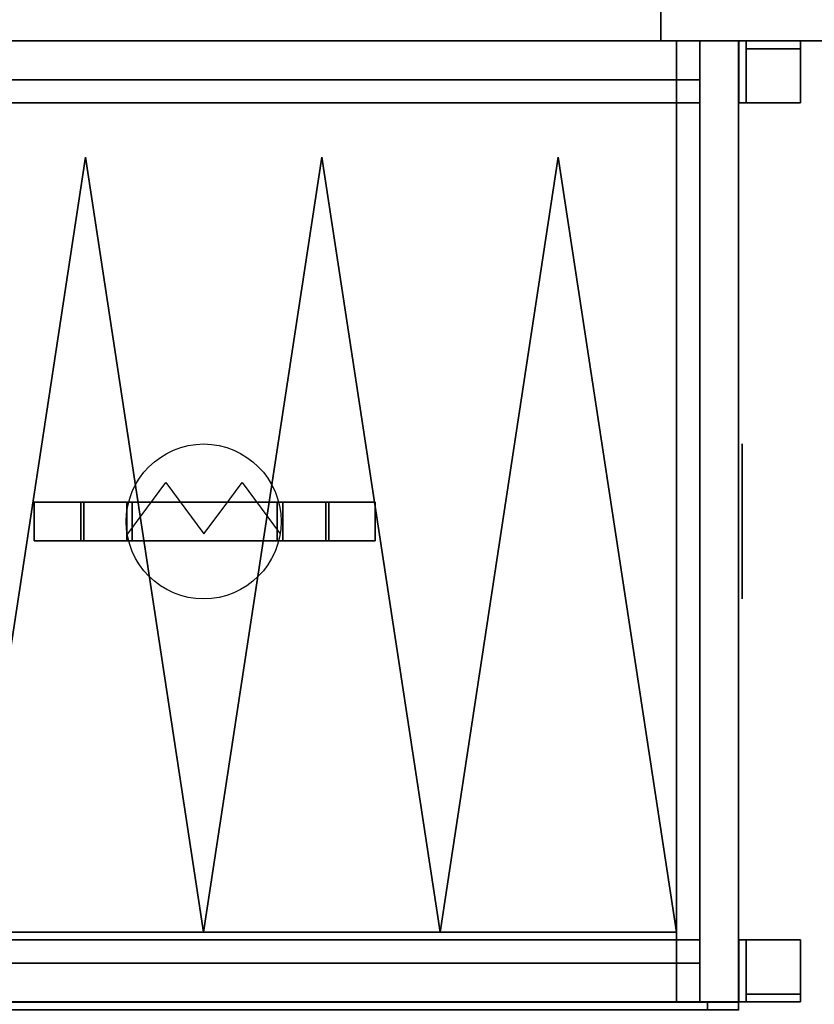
# Model space of a CAD drawing. Header units: millimetres. Extents: x 0 to 1216358, y -266558 to 2852.
# Tile 19 of 76: x 1016133 to 1016518, y -134665 to -134189. Entities that reach past the tile are written whole.
import ezdxf

# ---------------------------------------------------------------- set-up
doc = ezdxf.new("R2010")
doc.units = ezdxf.units.MM
doc.layers.get('0').update_dxf_attribs({"lineweight": 13})
for name, color, linetype in [('MAT_131_BYOLXP003919182844', 131, 'Continuous'), ('MAT_250_BYOLXP003919182844', 250, 'Continuous'), ('MAT_251_BYOLXP003919182844', 251, 'Continuous'), ('MAT_252_BYOLXP003919182844', 252, 'Continuous'), ('MAT_253_BYOLXP003919182844', 253, 'Continuous'), ('Mat_mar_BYOLXP003919182844', 7, 'Continuous')]:
    doc.layers.add(name, color=color, linetype=linetype)

# ---------------------------------------------------------------- blocks, each defined once
blk = doc.blocks.new('1002_118_BYOLXP003919182844')
at = {"layer": 'MAT_252_BYOLXP003919182844'}
for points in [[(3120, 3220.2251, -200.0018), (3080, 3220.2251, -200.0018), (3080, 1760.2251, -200.0018), (3120, 1760.2251, -200.0018)], [(3120, 3220.2251, -225.0018), (3120, 1760.2251, -225.0018), (3095, 1760.2251, -225.0018), (3095, 3220.2251, -225.0018)], [(3120, 1760.2251, -225.0018), (3120, 3220.2251, -225.0018), (3120, 3220.2251, -200.0018), (3120, 1760.2251, -200.0018)]]:
    blk.add_3dface(points, dxfattribs=at)
blk = doc.blocks.new('1002_120_BYOLXP003919182844')
at = {"layer": 'MAT_252_BYOLXP003919182844'}
for points in [[(3120, 3220.2251, -560.0018), (3120, 1760.2251, -560.0018), (3095, 1760.2251, -560.0018), (3095, 3220.2251, -560.0018)], [(3120, 3220.2251, -535.0019), (3095, 3220.2251, -535.0019), (3095, 1760.2251, -535.0018), (3120, 1760.2251, -535.0018)], [(3120, 1760.2251, -560.0018), (3120, 3220.2251, -560.0018), (3120, 3220.2251, -535.0019), (3120, 1760.2251, -535.0018)]]:
    blk.add_3dface(points, dxfattribs=at)
blk = doc.blocks.new('1002_159_BYOLXP003919182844')
at = {"layer": 'MAT_253_BYOLXP003919182844'}
for points in [[(3120, 2385.2258, -535.0021), (3080, 2385.2258, -535.0021), (3080, 2595.2258, -535.0015), (3120, 2595.2258, -535.0015)], [(3080, 2385.2251, -225.002), (3080, 2595.2251, -225.0015), (3080, 2595.2258, -535.0015), (3080, 2385.2258, -535.0021)], [(3080, 2595.2251, -225.0015), (3120, 2595.2251, -225.0015), (3120, 2595.2258, -535.0015), (3080, 2595.2258, -535.0015)], [(3120, 2385.2251, -225.002), (3120, 2595.2251, -225.0015), (3080, 2595.2251, -225.0015), (3080, 2385.2251, -225.002)], [(3120, 2595.2251, -225.0015), (3120, 2385.2251, -225.002), (3120, 2385.2258, -535.0021), (3120, 2595.2258, -535.0015)], [(3120, 2385.2251, -225.002), (3080, 2385.2251, -225.002), (3080, 2385.2258, -535.0021), (3120, 2385.2258, -535.0021)]]:
    blk.add_3dface(points, dxfattribs=at)
blk = doc.blocks.new('1293_195_BYOLXP003919182844')
at = {"layer": 'MAT_251_BYOLXP003919182844'}
for points in [[(3735, 2475.2249, -290.0018), (3735, 2440.2249, -290.0018), (3740, 2440.2249, -290.0018), (3740, 2475.2249, -290.0018)], [(3740, 2475.2249, -415.0018), (3735, 2475.2249, -415.0018), (3735, 2475.2249, -290.0018), (3740, 2475.2249, -290.0018)], [(3735, 2475.2249, -415.0018), (3740, 2475.2249, -415.0018), (3740, 2440.2249, -415.0018), (3735, 2440.2249, -415.0018)], [(3735, 2475.2249, -415.0018), (3735, 2440.2249, -415.0018), (3735, 2440.2249, -290.0018), (3735, 2475.2249, -290.0018)], [(3740, 2440.2249, -415.0018), (3740, 2475.2249, -415.0018), (3740, 2475.2249, -290.0018), (3740, 2440.2249, -290.0018)], [(3735, 2440.2249, -415.0018), (3740, 2440.2249, -415.0018), (3740, 2440.2249, -290.0018), (3735, 2440.2249, -290.0018)]]:
    blk.add_3dface(points, dxfattribs=at)
blk = doc.blocks.new('1293_196_BYOLXP003919182844')
at = {"layer": 'MAT_252_BYOLXP003919182844'}
for points in [[(3739.9998, 2440.2249, -415.0018), (3699.9998, 2440.2249, -415.0018), (3699.9998, 2440.2249, -290.0018), (3739.9998, 2440.2249, -290.0018)], [(3699.9998, 2440.2249, -415.0018), (3699.9998, 2435.4248, -415.0018), (3699.9998, 2435.4248, -290.0018), (3699.9998, 2440.2249, -290.0018)], [(3739.9998, 2440.2249, -415.0018), (3739.9998, 2435.4248, -415.0018), (3699.9998, 2435.4248, -415.0018), (3699.9998, 2440.2249, -415.0018)], [(3739.9998, 2440.2249, -290.0018), (3699.9998, 2440.2249, -290.0018), (3699.9998, 2435.4248, -290.0018), (3739.9998, 2435.4248, -290.0018)], [(3739.9998, 2435.4248, -415.0018), (3739.9998, 2440.2249, -415.0018), (3739.9998, 2440.2249, -290.0018), (3739.9998, 2435.4248, -290.0018)], [(3699.9998, 2435.4248, -415.0018), (3739.9998, 2435.4248, -415.0018), (3739.9998, 2435.4248, -290.0018), (3699.9998, 2435.4248, -290.0018)]]:
    blk.add_3dface(points, dxfattribs=at)
blk = doc.blocks.new('1293_197_BYOLXP003919182844')
at = {"layer": 'MAT_252_BYOLXP003919182844'}
for points in [[(3699.9998, 2475.2249, -285.0018), (3700, 2435.2249, -285.0018), (3740, 2435.2249, -285.0018), (3739.9998, 2475.2249, -285.0018)], [(3699.9998, 2475.2249, -290.0018), (3700, 2435.2249, -290.0018), (3700, 2435.2249, -285.0018), (3699.9998, 2475.2249, -285.0018)], [(3699.9998, 2475.2249, -290.0018), (3739.9998, 2475.2249, -290.0018), (3740, 2435.2249, -290.0018), (3700, 2435.2249, -290.0018)], [(3739.9998, 2475.2249, -290.0018), (3699.9998, 2475.2249, -290.0018), (3699.9998, 2475.2249, -285.0018), (3739.9998, 2475.2249, -285.0018)], [(3740, 2435.2249, -290.0018), (3739.9998, 2475.2249, -290.0018), (3739.9998, 2475.2249, -285.0018), (3740, 2435.2249, -285.0018)], [(3700, 2435.2249, -290.0018), (3740, 2435.2249, -290.0018), (3740, 2435.2249, -285.0018), (3700, 2435.2249, -285.0018)]]:
    blk.add_3dface(points, dxfattribs=at)
blk = doc.blocks.new('1294_198_BYOLXP003919182844')
at = {"layer": 'MAT_252_BYOLXP003919182844'}
for points in [[(3120, 2475.2249, -285.0019), (3120, 2435.2249, -285.0019), (3160, 2435.2249, -285.0019), (3160, 2475.2249, -285.0019)], [(3120, 2475.2249, -290.0019), (3120, 2435.2249, -290.0019), (3120, 2435.2249, -285.0019), (3120, 2475.2249, -285.0019)], [(3120, 2475.2249, -290.0019), (3160, 2475.2249, -290.0019), (3160, 2435.2249, -290.0019), (3120, 2435.2249, -290.0019)], [(3160, 2475.2249, -290.0019), (3120, 2475.2249, -290.0019), (3120, 2475.2249, -285.0019), (3160, 2475.2249, -285.0019)], [(3160, 2435.2249, -290.0019), (3160, 2475.2249, -290.0019), (3160, 2475.2249, -285.0019), (3160, 2435.2249, -285.0019)], [(3120, 2435.2249, -290.0019), (3160, 2435.2249, -290.0019), (3160, 2435.2249, -285.0019), (3120, 2435.2249, -285.0019)]]:
    blk.add_3dface(points, dxfattribs=at)
blk = doc.blocks.new('1294_199_BYOLXP003919182844')
at = {"layer": 'MAT_252_BYOLXP003919182844'}
for points in [[(3120, 2440.2249, -415.0019), (3120, 2435.4248, -415.0019), (3119.9998, 2435.4248, -290.0019), (3120, 2440.2249, -290.0019)], [(3160, 2440.2249, -290.0019), (3120, 2440.2249, -290.0019), (3119.9998, 2435.4248, -290.0019), (3159.9998, 2435.4248, -290.0019)], [(3160, 2440.2249, -415.0019), (3120, 2440.2249, -415.0019), (3120, 2440.2249, -290.0019), (3160, 2440.2249, -290.0019)], [(3160, 2440.2249, -415.0019), (3160, 2435.4248, -415.0019), (3120, 2435.4248, -415.0019), (3120, 2440.2249, -415.0019)], [(3160, 2435.4248, -415.0019), (3160, 2440.2249, -415.0019), (3160, 2440.2249, -290.0019), (3159.9998, 2435.4248, -290.0019)], [(3120, 2435.4248, -415.0019), (3160, 2435.4248, -415.0019), (3159.9998, 2435.4248, -290.0019), (3119.9998, 2435.4248, -290.0019)]]:
    blk.add_3dface(points, dxfattribs=at)
blk = doc.blocks.new('1294_200_BYOLXP003919182844')
at = {"layer": 'MAT_251_BYOLXP003919182844'}
for points in [[(3120, 2475.2249, -290.0019), (3120, 2440.2249, -290.0019), (3125, 2440.2249, -290.0019), (3125, 2475.2249, -290.0019)], [(3125, 2475.2249, -415.0019), (3120, 2475.2249, -415.0019), (3120, 2475.2249, -290.0019), (3125, 2475.2249, -290.0019)], [(3120, 2475.2249, -415.0019), (3125, 2475.2249, -415.0019), (3125, 2440.2249, -415.0019), (3120, 2440.2249, -415.0019)], [(3120, 2475.2249, -415.0019), (3120, 2440.2249, -415.0019), (3120, 2440.2249, -290.0019), (3120, 2475.2249, -290.0019)], [(3125, 2440.2249, -415.0019), (3125, 2475.2249, -415.0019), (3125, 2475.2249, -290.0019), (3125, 2440.2249, -290.0019)], [(3120, 2440.2249, -415.0019), (3125, 2440.2249, -415.0019), (3125, 2440.2249, -290.0019), (3120, 2440.2249, -290.0019)]]:
    blk.add_3dface(points, dxfattribs=at)
blk = doc.blocks.new('1264_204_BYOLXP003919182844')
at = {"layer": 'MAT_253_BYOLXP003919182844'}
blk.add_3dface([(3145, 2410.2249, -560.0021), (3145, 1770.2249, -560.0021), (3145, 1770.2249, -535.0021), (3145, 2410.2249, -535.0021)], dxfattribs=at)
blk = doc.blocks.new('1012_205_BYOLXP003919182844')
at = {"layer": 'MAT_253_BYOLXP003919182844'}
blk.add_3dface([(3145, 1770.2249, -560.0021), (3145, 2410.2249, -560.0021), (3715, 2410.2249, -560.0021), (3715, 1770.2249, -560.0021)], dxfattribs=at)
blk = doc.blocks.new('1264_206_BYOLXP003919182844')
at = {"layer": 'MAT_253_BYOLXP003919182844'}
blk.add_3dface([(3145, 1770.2249, -535.0021), (3715, 1770.2249, -535.0021), (3715, 2410.2249, -535.0021), (3145, 2410.2249, -535.0021)], dxfattribs=at)
blk = doc.blocks.new('1264_208_BYOLXP003919182844')
at = {"layer": 'MAT_253_BYOLXP003919182844'}
blk.add_3dface([(3715, 1770.2249, -560.0021), (3715, 2410.2249, -560.0021), (3715, 2410.2249, -535.0021), (3715, 1770.2249, -535.0021)], dxfattribs=at)
blk = doc.blocks.new('1264_209_BYOLXP003919182844')
at = {"layer": 'MAT_253_BYOLXP003919182844'}
blk.add_3dface([(3715, 2410.2249, -560.0021), (3145, 2410.2249, -560.0021), (3145, 2410.2249, -535.0021), (3715, 2410.2249, -535.0021)], dxfattribs=at)
blk = doc.blocks.new('1265_212_BYOLXP003919182844')
at = {"layer": 'MAT_250_BYOLXP003919182844'}
for points in [[(3417.5, 2169.1172, -557.5018), (3417.5, 2200.9258, -557.5017), (3417.5, 2200.9258, -562.5018), (3417.5, 2170.9258, -562.5018)], [(3417.5, 2200.9258, -557.5018), (3417.5, 2169.1172, -557.5017), (3442.5, 2169.1172, -557.5017), (3442.5, 2200.9258, -557.5018)], [(3417.5, 2200.9258, -562.5017), (3442.5, 2200.9258, -562.5017), (3442.5, 2170.9258, -562.5018), (3417.5, 2170.9258, -562.5018)], [(3417.5, 2200.9258, -557.5018), (3442.5, 2200.9258, -557.5018), (3442.5, 2200.9258, -562.5017), (3417.5, 2200.9258, -562.5017)], [(3442.5, 2200.9258, -557.5018), (3442.5, 2169.1172, -557.5017), (3442.5, 2170.9258, -562.5017), (3442.5, 2200.9258, -562.5017)], [(3417.5, 2170.9258, -562.5018), (3417.5, 2141.2271, -592.2), (3417.5, 2137.6917, -588.6644), (3417.5, 2169.1172, -557.5018)], [(3417.5, 2141.2271, -592.2), (3417.5, 2170.9258, -562.5017), (3442.5, 2170.9258, -562.5017), (3442.5, 2141.2271, -592.2)], [(3417.5, 2137.6917, -588.6644), (3442.5, 2137.6917, -588.6644), (3442.5, 2169.1172, -557.5017), (3417.5, 2169.1172, -557.5018)], [(3442.5, 2141.2271, -592.2), (3442.5, 2170.9258, -562.5017), (3442.5, 2169.1172, -557.5017), (3442.5, 2137.6917, -588.6644)], [(3417.5, 2040.6239, -592.1998), (3417.5, 2044.1594, -588.6642), (3417.5, 2137.6917, -588.6644), (3417.5, 2141.2271, -592.2)], [(3417.5, 2141.2271, -592.2001), (3442.5, 2141.2271, -592.2), (3442.5, 2040.6239, -592.1998), (3417.5, 2040.6239, -592.1998)], [(3442.5, 2044.1594, -588.6642), (3442.5, 2040.6239, -592.1998), (3442.5, 2141.2271, -592.2), (3442.5, 2137.6917, -588.6644)], [(3417.5, 2044.1594, -588.6642), (3442.5, 2044.1594, -588.6642), (3442.5, 2137.6917, -588.6644), (3417.5, 2137.6917, -588.6644)], [(3417.5, 2012.9824, -557.5011), (3417.5, 2044.1595, -588.6643), (3417.5, 2040.624, -592.1998), (3417.5, 2010.9254, -562.501)], [(3417.5, 2044.1594, -588.6642), (3417.5, 2012.9824, -557.5011), (3442.5, 2012.9824, -557.5011), (3442.5, 2044.1594, -588.6642)], [(3417.5, 2040.6239, -592.1998), (3442.5, 2040.6239, -592.1998), (3442.5, 2010.9254, -562.501), (3417.5, 2010.9254, -562.501)], [(3442.5, 2044.1594, -588.6642), (3442.5, 2012.9824, -557.5011), (3442.5, 2010.9254, -562.501), (3442.5, 2040.6239, -592.1998)], [(3417.5, 1980.9265, -557.5009), (3417.5, 2012.9824, -557.5011), (3417.5, 2010.9254, -562.501), (3417.5, 1980.9258, -562.5009)], [(3417.5, 2012.9824, -557.5011), (3417.5, 1980.9265, -557.5009), (3442.5, 1980.9265, -557.5009), (3442.5, 2012.9824, -557.5011)], [(3417.5, 2010.9254, -562.501), (3442.5, 2010.9254, -562.501), (3442.5, 1980.9258, -562.5009), (3417.5, 1980.9258, -562.5009)], [(3442.5, 2012.9824, -557.5011), (3442.5, 1980.9265, -557.5009), (3442.5, 1980.9258, -562.5009), (3442.5, 2010.9254, -562.501)], [(3442.5, 1980.9265, -557.5009), (3417.5, 1980.9265, -557.5009), (3417.5, 1980.9258, -562.5009), (3442.5, 1980.9258, -562.5009)]]:
    blk.add_3dface(points, dxfattribs=at)
blk = doc.blocks.new('1380_213_BYOLXP003919182844')
at = {"layer": 'MAT_253_BYOLXP003919182844'}
blk.add_3dface([(3145, 1770.2249, -225.0019), (3145, 2410.2249, -225.0019), (3715, 2410.2249, -225.0018), (3715, 1770.2249, -225.0018)], dxfattribs=at)
blk = doc.blocks.new('1003_214_BYOLXP003919182844')
at = {"layer": 'MAT_253_BYOLXP003919182844'}
blk.add_3dface([(3160, 1770.2249, -200.0019), (3700, 1770.2249, -200.0018), (3700, 2410.2249, -200.0018), (3160, 2410.2249, -200.0019)], dxfattribs=at)
blk = doc.blocks.new('M_P_215_BYOLXP003919182844')
at = {"layer": 'Mat_mar_BYOLXP003919182844', "color": 110}
for points in [[(3429.9666, 2040.2249, -197.5018), (3424.8899, 2040.4918, -197.5018), (3419.9465, 2041.293, -197.5018), (3415.137, 2042.4945, -197.5018), (3410.5945, 2044.1635, -197.5018), (3406.1858, 2046.2996, -197.5018), (3402.1108, 2048.7695, -197.5018), (3398.2366, 2051.7068, -197.5018), (3394.696, 2054.9111, -197.5018), (3391.4229, 2058.5159, -197.5018), (3388.6172, 2062.321, -197.5018), (3386.0789, 2066.3931, -197.5018), (3383.9412, 2070.7988, -197.5018), (3382.2712, 2075.405, -197.5018), (3381.002, 2080.2114, -197.5018), (3380.2671, 2085.1514, -197.5018), (3380, 2090.2249, -197.5018), (3380.2671, 2095.2983, -197.5018), (3381.002, 2100.2383, -197.5018), (3382.2712, 2105.1113, -197.5018), (3383.9412, 2109.6506, -197.5018), (3386.0789, 2114.0566, -197.5018), (3388.6172, 2118.1287, -197.5018), (3391.4229, 2122.0005, -197.5018), (3394.696, 2125.4719, -197.5018), (3398.2366, 2128.7429, -197.5018), (3402.1108, 2131.6133, -197.5018), (3406.1858, 2134.0833, -197.5018), (3410.5945, 2136.2864, -197.5018), (3415.137, 2137.8884, -197.5018), (3419.9465, 2139.2236, -197.5018), (3424.8899, 2139.9578, -197.5018), (3429.9666, 2140.2249, -197.5018), (3435.1101, 2139.9578, -197.5018), (3440.0535, 2139.2236, -197.5018), (3444.863, 2137.8884, -197.5018), (3449.4055, 2136.2864, -197.5018), (3453.8142, 2134.0833, -197.5018), (3457.9558, 2131.6133, -197.5018), (3461.7634, 2128.7429, -197.5018), (3465.3708, 2125.4719, -197.5018), (3468.5103, 2122.0005, -197.5018), (3471.4495, 2118.1287, -197.5018), (3473.988, 2114.0566, -197.5018), (3476.0588, 2109.6506, -197.5018), (3477.7957, 2105.1113, -197.5018), (3478.998, 2100.2383, -197.5018), (3479.7329, 2095.2983, -197.5018), (3480, 2090.2249, -197.5018), (3479.7329, 2085.1514, -197.5018), (3478.998, 2080.2114, -197.5018), (3477.7957, 2075.405, -197.5018), (3476.0588, 2070.7988, -197.5018), (3473.988, 2066.3931, -197.5018), (3471.4495, 2062.321, -197.5018), (3468.5103, 2058.5159, -197.5018), (3465.3708, 2054.9111, -197.5018), (3461.7634, 2051.7068, -197.5018), (3457.9558, 2048.7695, -197.5018), (3453.8142, 2046.2996, -197.5018), (3449.4055, 2044.1635, -197.5018), (3444.863, 2042.4945, -197.5018), (3440.0535, 2041.293, -197.5018), (3435.1101, 2040.4918, -197.5018), (3429.9666, 2040.2249, -197.5018)], [(3437.9827, 2041.293, -197.5018), (3421.4163, 2053.5093, -197.5018), (3404.783, 2065.8591, -197.5018), (3421.4163, 2078.1421, -197.5018), (3437.9827, 2090.425, -197.5018), (3421.4163, 2102.7083, -197.5018), (3404.783, 2114.9912, -197.5018), (3421.4163, 2127.2742, -197.5018), (3437.9827, 2139.624, -197.5018)]]:
    blk.add_polyline3d(points, dxfattribs=at)
blk = doc.blocks.new('M_E_216_BYOLXP003919182844')
at = {"layer": 'Mat_mar_BYOLXP003919182844'}
blk.add_blockref('M_P_215_BYOLXP003919182844', (0, 0), dxfattribs=at)
blk = doc.blocks.new('1002_217_BYOLXP003919182844')
at = {"layer": 'MAT_252_BYOLXP003919182844'}
for points in [[(3700, 1770.2249, -200.0018), (3740, 1770.2249, -200.0018), (3740, 2410.2249, -200.0018), (3700, 2410.2249, -200.0018)], [(3715, 1770.2249, -225.0018), (3715, 2410.2249, -225.0018), (3740, 2410.2249, -225.0018), (3740, 1770.2249, -225.0018)], [(3715, 2410.2249, -225.0018), (3715, 1770.2249, -225.0018), (3715, 1770.2249, -200.0018), (3715, 2410.2249, -200.0018)], [(3740, 1770.2249, -225.0018), (3740, 2410.2249, -225.0018), (3740, 2410.2249, -200.0018), (3740, 1770.2249, -200.0018)]]:
    blk.add_3dface(points, dxfattribs=at)
blk = doc.blocks.new('1002_218_BYOLXP003919182844')
at = {"layer": 'MAT_252_BYOLXP003919182844'}
for points in [[(3120, 1770.2249, -225.0019), (3120, 2410.2249, -225.0019), (3145, 2410.2249, -225.0019), (3145, 1770.2249, -225.0019)], [(3120, 1770.2249, -200.0019), (3160, 1770.2249, -200.0019), (3160, 2410.2249, -200.0019), (3120, 2410.2249, -200.0019)], [(3120, 2410.2249, -225.0019), (3120, 1770.2249, -225.0019), (3120, 1770.2249, -200.0019), (3120, 2410.2249, -200.0019)], [(3145, 1770.2249, -225.0019), (3145, 2410.2249, -225.0019), (3145, 2410.2249, -200.0019), (3145, 1770.2249, -200.0019)]]:
    blk.add_3dface(points, dxfattribs=at)
blk = doc.blocks.new('1002_219_BYOLXP003919182844')
at = {"layer": 'MAT_252_BYOLXP003919182844'}
for points in [[(3715, 1770.2249, -560.0018), (3715, 2410.2249, -560.0018), (3740, 2410.2249, -560.0018), (3740, 1770.2249, -560.0018)], [(3715, 1770.2249, -535.0018), (3740, 1770.2249, -535.0018), (3740, 2410.2249, -535.0018), (3715, 2410.2249, -535.0018)], [(3715, 2410.2249, -560.0018), (3715, 1770.2249, -560.0018), (3715, 1770.2249, -535.0018), (3715, 2410.2249, -535.0018)], [(3740, 1770.2249, -560.0018), (3740, 2410.2249, -560.0018), (3740, 2410.2249, -535.0018), (3740, 1770.2249, -535.0018)]]:
    blk.add_3dface(points, dxfattribs=at)
blk = doc.blocks.new('1002_220_BYOLXP003919182844')
at = {"layer": 'MAT_252_BYOLXP003919182844'}
for points in [[(3120, 1770.2249, -560.0018), (3120, 2410.2249, -560.0018), (3145, 2410.2249, -560.0018), (3145, 1770.2249, -560.0018)], [(3120, 1770.2249, -535.0018), (3145, 1770.2249, -535.0018), (3145, 2410.2249, -535.0018), (3120, 2410.2249, -535.0018)], [(3120, 2410.2249, -560.0018), (3120, 1770.2249, -560.0018), (3120, 1770.2249, -535.0018), (3120, 2410.2249, -535.0018)], [(3145, 1770.2249, -560.0018), (3145, 2410.2249, -560.0018), (3145, 2410.2249, -535.0018), (3145, 1770.2249, -535.0018)]]:
    blk.add_3dface(points, dxfattribs=at)
blk = doc.blocks.new('1002_233_BYOLXP003919182844')
at = {"layer": 'MAT_253_BYOLXP003919182844'}
blk.add_3dface([(3120, 2435.2256, -560.0019), (3120, 2435.2241, -200.0019), (3739.9998, 2435.2241, -200.0018), (3740, 2435.2256, -560.0018)], dxfattribs=at)
blk = doc.blocks.new('1002_234_BYOLXP003919182844')
at = {"layer": 'MAT_253_BYOLXP003919182844'}
blk.add_3dface([(3120, 2410.2249, -560.0018), (3120, 2435.2249, -560.0018), (3740, 2435.2249, -560.0018), (3740, 2410.2249, -560.0018)], dxfattribs=at)
blk = doc.blocks.new('1002_235_BYOLXP003919182844')
at = {"layer": 'MAT_253_BYOLXP003919182844'}
blk.add_3dface([(3120, 2410.2249, -200.0019), (3740, 2410.2249, -200.0018), (3740, 2435.2249, -200.0018), (3120, 2435.2249, -200.0019)], dxfattribs=at)
blk = doc.blocks.new('1002_236_BYOLXP003919182844')
at = {"layer": 'MAT_253_BYOLXP003919182844'}
blk.add_3dface([(3120, 2410.2249, -225.0019), (3740, 2410.2249, -225.0018), (3740, 2410.2249, -200.0018), (3120, 2410.2249, -200.0019)], dxfattribs=at)
blk = doc.blocks.new('1002_237_BYOLXP003919182844')
at = {"layer": 'MAT_253_BYOLXP003919182844'}
for points in [[(3740, 2410.2249, -225.0018), (3740, 2435.2249, -225.0018), (3740, 2435.2249, -200.0018), (3740, 2410.2249, -200.0018)], [(3740, 2395.2249, -535.0018), (3740, 2435.2249, -535.0018), (3740, 2435.2249, -225.0018), (3740, 2395.2249, -225.0018)], [(3740, 2410.2249, -560.0018), (3740, 2435.2249, -560.0018), (3740, 2435.2249, -535.0018), (3740, 2410.2249, -535.0018)]]:
    blk.add_3dface(points, dxfattribs=at)
blk = doc.blocks.new('1002_238_BYOLXP003919182844')
at = {"layer": 'MAT_253_BYOLXP003919182844'}
for points in [[(3120, 2435.2249, -225.0019), (3120, 2410.2249, -225.0019), (3120, 2410.2249, -200.0019), (3120, 2435.2249, -200.0019)], [(3120, 2435.2249, -535.0019), (3120, 2395.2249, -535.0019), (3120, 2395.2249, -225.0019), (3120, 2435.2249, -225.0019)], [(3120, 2435.2249, -560.0019), (3120, 2410.2249, -560.0019), (3120, 2410.2249, -535.0019), (3120, 2435.2249, -535.0019)]]:
    blk.add_3dface(points, dxfattribs=at)
blk = doc.blocks.new('1002_239_BYOLXP003919182844')
at = {"layer": 'MAT_253_BYOLXP003919182844'}
blk.add_3dface([(3120, 2410.2249, -560.0018), (3740, 2410.2249, -560.0018), (3740, 2410.2249, -535.0018), (3120, 2410.2249, -535.0018)], dxfattribs=at)
blk = doc.blocks.new('1002_240_BYOLXP003919182844')
at = {"layer": 'MAT_253_BYOLXP003919182844'}
blk.add_3dface([(3120, 2395.2249, -535.0018), (3120, 2410.2249, -535.0018), (3740, 2410.2249, -535.0018), (3740, 2395.2249, -535.0018)], dxfattribs=at)
blk = doc.blocks.new('1002_241_BYOLXP003919182844')
at = {"layer": 'MAT_253_BYOLXP003919182844'}
blk.add_3dface([(3120, 2395.2249, -225.0019), (3740, 2395.2249, -225.0018), (3740, 2410.2249, -225.0018), (3120, 2410.2249, -225.0019)], dxfattribs=at)
blk = doc.blocks.new('1002_242_BYOLXP003919182844')
at = {"layer": 'MAT_253_BYOLXP003919182844'}
blk.add_3dface([(3120, 2395.2249, -535.0018), (3740, 2395.2249, -535.0018), (3740, 2395.2249, -225.0018), (3120, 2395.2249, -225.0019)], dxfattribs=at)
blk = doc.blocks.new('M_P_243_BYOLXP003919182844')
at = {"layer": 'Mat_mar_BYOLXP003919182844', "color": 110}
for points in [[(3429.9666, 2437.7256, -330.0018), (3424.8899, 2437.7256, -330.2689), (3419.9465, 2437.7256, -331.0699), (3415.137, 2437.7256, -332.2715), (3410.5945, 2437.7256, -333.9404), (3406.1858, 2437.7256, -336.0766), (3402.1108, 2437.7256, -338.5466), (3398.2366, 2437.7256, -341.4838), (3394.696, 2437.7256, -344.6881), (3391.4229, 2437.7256, -348.2929), (3388.6172, 2437.7256, -352.098), (3386.0789, 2437.7256, -356.17), (3383.9412, 2437.7256, -360.5759), (3382.2712, 2437.7256, -365.1821), (3381.002, 2437.7256, -369.9885), (3380.2671, 2437.7256, -374.9284), (3380, 2437.7256, -380.0018), (3380.2671, 2437.7256, -385.0753), (3381.002, 2437.7256, -390.0152), (3382.2712, 2437.7256, -394.8883), (3383.9412, 2437.7256, -399.4277), (3386.0789, 2437.7256, -403.8336), (3388.6172, 2437.7256, -407.9057), (3391.4229, 2437.7256, -411.7775), (3394.696, 2437.7256, -415.2488), (3398.2366, 2437.7256, -418.5199), (3402.1108, 2437.7256, -421.3904), (3406.1858, 2437.7256, -423.8603), (3410.5945, 2437.7256, -426.0632), (3415.137, 2437.7256, -427.6654), (3419.9465, 2437.7256, -429.0005), (3424.8899, 2437.7256, -429.7348), (3429.9666, 2437.7256, -430.0018), (3435.1101, 2437.7256, -429.7348), (3440.0535, 2437.7256, -429.0005), (3444.863, 2437.7256, -427.6654), (3449.4055, 2437.7256, -426.0632), (3453.8142, 2437.7256, -423.8603), (3457.9558, 2437.7256, -421.3904), (3461.7634, 2437.7256, -418.5199), (3465.3708, 2437.7256, -415.2488), (3468.5103, 2437.7256, -411.7775), (3471.4495, 2437.7256, -407.9057), (3473.988, 2437.7256, -403.8336), (3476.0588, 2437.7256, -399.4277), (3477.7957, 2437.7256, -394.8883), (3478.998, 2437.7256, -390.0152), (3479.7329, 2437.7256, -385.0753), (3480, 2437.7256, -380.0018), (3479.7329, 2437.7256, -374.9284), (3478.998, 2437.7256, -369.9885), (3477.7957, 2437.7256, -365.1821), (3476.0588, 2437.7256, -360.5759), (3473.988, 2437.7256, -356.17), (3471.4495, 2437.7256, -352.098), (3468.5103, 2437.7256, -348.2929), (3465.3708, 2437.7256, -344.6881), (3461.7634, 2437.7256, -341.4838), (3457.9558, 2437.7256, -338.5466), (3453.8142, 2437.7256, -336.0766), (3449.4055, 2437.7256, -333.9404), (3444.863, 2437.7256, -332.2715), (3440.0535, 2437.7256, -331.0699), (3435.1101, 2437.7256, -330.2689), (3429.9666, 2437.7256, -330.0018)], [(3437.9827, 2437.7256, -331.0699), (3421.4163, 2437.7256, -343.2862), (3404.783, 2437.7256, -355.636), (3421.4163, 2437.7256, -367.9191), (3437.9827, 2437.7256, -380.2021), (3421.4163, 2437.7256, -392.4851), (3404.783, 2437.7256, -404.7682), (3421.4163, 2437.7256, -417.0512), (3437.9827, 2437.7256, -429.401)]]:
    blk.add_polyline3d(points, dxfattribs=at)
blk = doc.blocks.new('M_E_244_BYOLXP003919182844')
at = {"layer": 'Mat_mar_BYOLXP003919182844'}
blk.add_blockref('M_P_243_BYOLXP003919182844', (0, 0), dxfattribs=at)
blk = doc.blocks.new('1283_245_BYOLXP003919182844')
at = {"layer": 'MAT_131_BYOLXP003919182844'}
for points in [[(3195, 2318.9749, -503.4015), (3195, 2318.9749, -503.4015), (3695, 2395.2249, -535.0015), (3695, 2242.7249, -535.0015)], [(3195, 2318.9749, -256.6019), (3695, 2242.7249, -225.0018), (3695, 2395.2249, -225.0018), (3195, 2318.9749, -256.6019)], [(3695, 2395.2249, -535.0015), (3195, 2318.9749, -503.4015), (3195, 2318.9749, -256.6019), (3695, 2395.2249, -225.0018)], [(3195, 2318.9749, -503.4015), (3695, 2242.7249, -535.0015), (3695, 2242.7249, -225.0018), (3195, 2318.9749, -256.6019)]]:
    blk.add_3dface(points, dxfattribs=at)
blk = doc.blocks.new('1283_246_BYOLXP003919182844')
at = {"layer": 'MAT_131_BYOLXP003919182844'}
for points in [[(3195, 2166.4751, -503.4015), (3195, 2166.4751, -503.4015), (3695, 2242.7251, -535.0015), (3695, 2090.2246, -535.0015)], [(3695, 2242.7251, -535.0015), (3195, 2166.4751, -503.4015), (3195, 2166.4751, -256.6019), (3695, 2242.7249, -225.0018)], [(3195, 2166.4751, -256.6019), (3695, 2090.2246, -225.0018), (3695, 2242.7249, -225.0018), (3195, 2166.4751, -256.6019)], [(3195, 2166.4751, -503.4015), (3695, 2090.2246, -535.0015), (3695, 2090.2246, -225.0018), (3195, 2166.4751, -256.6019)]]:
    blk.add_3dface(points, dxfattribs=at)
blk = doc.blocks.new('1283_247_BYOLXP003919182844')
at = {"layer": 'MAT_131_BYOLXP003919182844'}
for points in [[(3195, 2013.9751, -503.4015), (3195, 2013.9751, -503.4015), (3695, 2090.2251, -535.0015), (3695, 1937.7247, -535.0015)], [(3195, 2013.9751, -256.6019), (3695, 1937.7249, -225.0018), (3695, 2090.2251, -225.0018), (3195, 2013.9751, -256.6019)], [(3695, 2090.2251, -535.0015), (3195, 2013.9751, -503.4015), (3195, 2013.9751, -256.6019), (3695, 2090.2251, -225.0018)], [(3195, 2013.9751, -503.4015), (3695, 1937.7247, -535.0015), (3695, 1937.7249, -225.0018), (3195, 2013.9751, -256.6019)]]:
    blk.add_3dface(points, dxfattribs=at)
blk = doc.blocks.new('1261_272_BYOLXP003919182844')
at = {"layer": 'MAT_253_BYOLXP003919182844'}
for points in [[(3739.9397, 1745.2637, -200.0006), (3740.0972, 2435.2637, -200.1581), (3740.1016, 2435.259, -220.1581), (3739.9441, 1745.2592, -220.0006)], [(3744.9397, 1745.2626, -199.9995), (3745.0972, 2435.2625, -200.1569), (3740.0972, 2435.2637, -200.1581), (3739.9397, 1745.2637, -200.0006)], [(3745.1016, 2435.2578, -220.1569), (3744.9441, 1745.2579, -219.9995), (3739.9441, 1745.2592, -220.0006), (3740.1016, 2435.259, -220.1581)], [(3740.0171, 1745.186, -540.0005), (3740.1746, 2435.186, -540.1581), (3740.1792, 2435.1814, -560.1581), (3740.0217, 1745.1815, -560.0005)], [(3745.0171, 1745.1849, -539.9994), (3745.1746, 2435.1848, -540.1569), (3740.1746, 2435.186, -540.1581), (3740.0171, 1745.186, -540.0005)], [(3745.1792, 2435.1802, -560.1569), (3745.0217, 1745.1804, -559.9994), (3740.0217, 1745.1815, -560.0005), (3740.1792, 2435.1814, -560.1581)], [(3745.0972, 2435.2625, -200.1569), (3745.1016, 2435.2578, -220.1569), (3740.1016, 2435.259, -220.1581), (3740.0972, 2435.2637, -200.1581)], [(3740.0972, 2415.259, -220.1535), (3740.1016, 2435.259, -220.1581), (3740.1746, 2435.186, -540.1581), (3740.1699, 2415.186, -540.1534)], [(3745.1016, 2435.2578, -220.1569), (3745.1746, 2435.1848, -540.1569), (3740.1746, 2435.186, -540.1581), (3740.1016, 2435.259, -220.1581)], [(3745.1746, 2435.1848, -540.1569), (3745.1792, 2435.1802, -560.1569), (3740.1792, 2435.1814, -560.1581), (3740.1746, 2435.186, -540.1581)], [(3744.9397, 1745.2626, -199.9995), (3744.9441, 1745.2579, -219.9995), (3745.1016, 2435.2578, -220.1569), (3745.0972, 2435.2625, -200.1569)], [(3745.0171, 1745.1849, -539.9994), (3745.0217, 1745.1804, -559.9994), (3745.1792, 2435.1802, -560.1569), (3745.1746, 2435.1848, -540.1569)], [(3745.0972, 2415.2578, -220.1524), (3745.1699, 2415.1848, -540.1523), (3745.1746, 2435.1848, -540.1569), (3745.1016, 2435.2578, -220.1569)], [(3745.1699, 2415.1848, -540.1523), (3745.0972, 2415.2578, -220.1524), (3740.0972, 2415.259, -220.1535), (3740.1699, 2415.186, -540.1534)], [(3739.9441, 1745.2592, -220.0006), (3739.9487, 1765.2592, -220.0052), (3740.0217, 1765.186, -540.0051), (3740.0171, 1745.186, -540.0005)], [(3744.9487, 1765.2579, -220.004), (3745.0217, 1765.1849, -540.004), (3740.0217, 1765.186, -540.0051), (3739.9487, 1765.2592, -220.0052)], [(3744.9441, 1745.2579, -219.9995), (3745.0171, 1745.1849, -539.9994), (3745.0217, 1765.1849, -540.004), (3744.9487, 1765.2579, -220.004)], [(3744.9441, 1745.2579, -219.9995), (3744.9397, 1745.2626, -199.9995), (3739.9397, 1745.2637, -200.0006), (3739.9441, 1745.2592, -220.0006)], [(3745.0171, 1745.1849, -539.9994), (3744.9441, 1745.2579, -219.9995), (3739.9441, 1745.2592, -220.0006), (3740.0171, 1745.186, -540.0005)], [(3745.0217, 1745.1804, -559.9994), (3745.0171, 1745.1849, -539.9994), (3740.0171, 1745.186, -540.0005), (3740.0217, 1745.1815, -560.0005)]]:
    blk.add_3dface(points, dxfattribs=at)
blk = doc.blocks.new('AXAXAXASA')
for name in ['1002_118_BYOLXP003919182844', '1002_120_BYOLXP003919182844', '1002_159_BYOLXP003919182844', '1294_198_BYOLXP003919182844', '1294_200_BYOLXP003919182844', '1293_197_BYOLXP003919182844', '1293_195_BYOLXP003919182844', '1294_199_BYOLXP003919182844', '1293_196_BYOLXP003919182844', '1002_233_BYOLXP003919182844', '1002_234_BYOLXP003919182844', '1002_235_BYOLXP003919182844', '1002_238_BYOLXP003919182844', 'M_E_244_BYOLXP003919182844', '1261_272_BYOLXP003919182844', '1002_237_BYOLXP003919182844', '1002_218_BYOLXP003919182844', '1002_220_BYOLXP003919182844', '1002_236_BYOLXP003919182844', '1002_239_BYOLXP003919182844', '1002_240_BYOLXP003919182844', '1002_241_BYOLXP003919182844', '1264_204_BYOLXP003919182844', '1012_205_BYOLXP003919182844', '1264_206_BYOLXP003919182844', '1264_209_BYOLXP003919182844', '1380_213_BYOLXP003919182844', '1003_214_BYOLXP003919182844', '1002_217_BYOLXP003919182844', '1264_208_BYOLXP003919182844', '1002_219_BYOLXP003919182844', '1002_242_BYOLXP003919182844', '1283_245_BYOLXP003919182844', '1283_246_BYOLXP003919182844', '1265_212_BYOLXP003919182844', 'M_E_216_BYOLXP003919182844', '1283_247_BYOLXP003919182844']:
    blk.add_blockref(name, (0, 0))

msp = doc.modelspace()

# ---------------------------------------------------------------- block references
at = {"linetype": 'Continuous', "xscale": 0.75, "yscale": 0.75, "zscale": 0.75, "rotation": 270.0002007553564}
msp.add_blockref('AXAXAXASA', (1014654.42, -131859.28, -50), dxfattribs=at)

doc.saveas('drawing.dxf')
